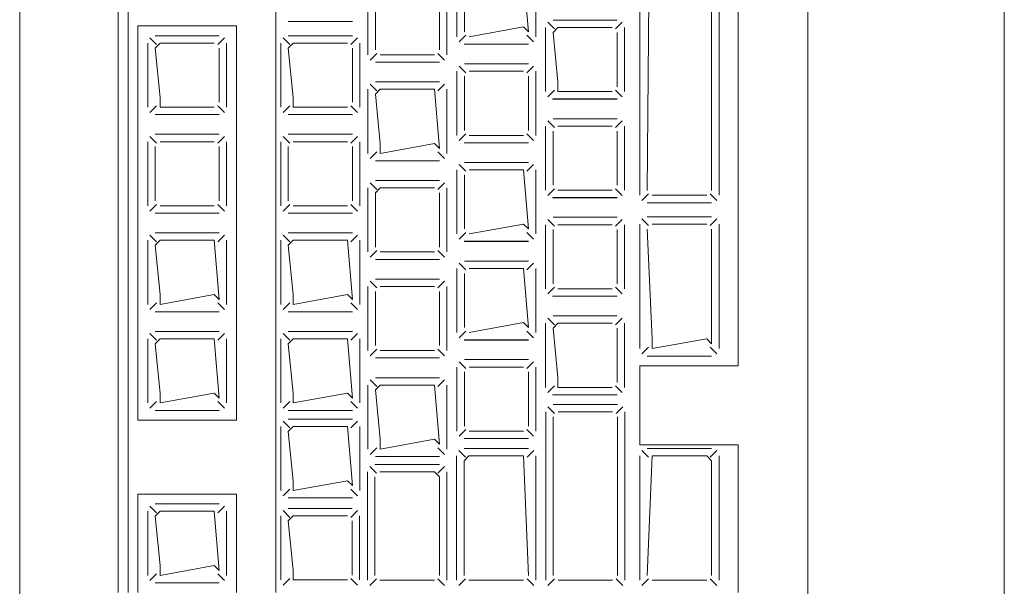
# Model space of a CAD drawing. Header units: feet. Extents: x 8 to 127, y 6 to 90.
# Tile 215 of 256: x 36.7653 to 36.8653, y 58.9161 to 58.9736. Entities that reach past the tile are written whole.
import ezdxf

# ---------------------------------------------------------------- set-up
doc = ezdxf.new("R2010")
doc.units = ezdxf.units.FT
doc.header["$MEASUREMENT"] = 0
doc.layers.add('MOBILARIO', color=8, linetype='Continuous')
doc.layers.add('MOBILIARIO', color=250, linetype='Continuous')

msp = doc.modelspace()

# ---------------------------------------------------------------- linework, layer by layer
at = {"layer": 'MOBILARIO', "lineweight": 5}
for p, q in [((36.765326, 59.139463), (36.765326, 58.911463)), ((36.765326, 59.139463), (36.765326, 58.911463)), ((36.845326, 58.911463), (36.845326, 59.139463)), ((36.845326, 58.911463), (36.845326, 59.139463)), ((36.775326, 59.093463), (36.775326, 58.915463)), ((36.775326, 59.093463), (36.775326, 58.915463)), ((36.776326, 58.915463), (36.776326, 59.093463)), ((36.776326, 58.915463), (36.776326, 59.093463)), ((36.791326, 59.059963), (36.791326, 58.915463)), ((36.791326, 59.059963), (36.791326, 58.915463)), ((36.838266, 58.938463), (36.838266, 59.034963)), ((36.838266, 58.938463), (36.838266, 59.034963)), ((36.828266, 59.017663), (36.828266, 58.955766)), ((36.828266, 59.017663), (36.828266, 58.955766)), ((36.829016, 58.956266), (36.829516, 59.017663)), ((36.829016, 58.956266), (36.829516, 59.017663)), ((36.83556, 59.017163), (36.83556, 58.956266)), ((36.83556, 59.017163), (36.83556, 58.956266)), ((36.83631, 58.955766), (36.83631, 59.017663)), ((36.83631, 58.955766), (36.83631, 59.017663)), ((36.809712, 58.978351), (36.809712, 58.971851)), ((36.809712, 58.978351), (36.809712, 58.971851)), ((36.816962, 58.972351), (36.816462, 58.978351)), ((36.816962, 58.972351), (36.816462, 58.978351)), ((36.817712, 58.971851), (36.817712, 58.978351)), ((36.817712, 58.971851), (36.817712, 58.978351)), ((36.810462, 58.977851), (36.810462, 58.972351)), ((36.810462, 58.977851), (36.810462, 58.972351)), ((36.800676, 58.976519), (36.800676, 58.970019)), ((36.800676, 58.976519), (36.800676, 58.970019)), ((36.808676, 58.970019), (36.808676, 58.976519)), ((36.808676, 58.970019), (36.808676, 58.976519)), ((36.801426, 58.976019), (36.801426, 58.970519)), ((36.801426, 58.976019), (36.801426, 58.970519)), ((36.807926, 58.970519), (36.807926, 58.976019)), ((36.807926, 58.970519), (36.807926, 58.976019)), ((36.792593, 58.973403), (36.799093, 58.973403)), ((36.792593, 58.973403), (36.799093, 58.973403)), ((36.819608, 58.972642), (36.818932, 58.973318)), ((36.819608, 58.972642), (36.818932, 58.973318)), ((36.825962, 58.973538), (36.819462, 58.973538)), ((36.825962, 58.973538), (36.819462, 58.973538)), ((36.825816, 58.972642), (36.826492, 58.973318)), ((36.825816, 58.972642), (36.826492, 58.973318)), ((36.777326, 58.972963), (36.777326, 58.932963)), ((36.787326, 58.972963), (36.777326, 58.972963)), ((36.777326, 58.972963), (36.777326, 58.932963)), ((36.787326, 58.972963), (36.777326, 58.972963)), ((36.787326, 58.932963), (36.787326, 58.972963)), ((36.787326, 58.932963), (36.787326, 58.972963)), ((36.810962, 58.971851), (36.816462, 58.972851)), ((36.810962, 58.971851), (36.816462, 58.972851)), ((36.816462, 58.972851), (36.816962, 58.972351)), ((36.816462, 58.972851), (36.816962, 58.972351)), ((36.818712, 58.972788), (36.818712, 58.966288)), ((36.818712, 58.972788), (36.818712, 58.966288)), ((36.819962, 58.972788), (36.819462, 58.972288)), ((36.819962, 58.972788), (36.819462, 58.972288)), ((36.819462, 58.972288), (36.819962, 58.967288)), ((36.819462, 58.972288), (36.819962, 58.967288)), ((36.825462, 58.972788), (36.819962, 58.972788)), ((36.825462, 58.972788), (36.819962, 58.972788)), ((36.825962, 58.966788), (36.825962, 58.972288)), ((36.825962, 58.966788), (36.825962, 58.972288)), ((36.826712, 58.966288), (36.826712, 58.972788)), ((36.826712, 58.966288), (36.826712, 58.972788)), ((36.778326, 58.971204), (36.778326, 58.964704)), ((36.778326, 58.971204), (36.778326, 58.964704)), ((36.779222, 58.971058), (36.778546, 58.971735)), ((36.779222, 58.971058), (36.778546, 58.971735)), ((36.785576, 58.971954), (36.779076, 58.971954)), ((36.785576, 58.971954), (36.779076, 58.971954)), ((36.779576, 58.971204), (36.779076, 58.970704)), ((36.779576, 58.971204), (36.779076, 58.970704)), ((36.785076, 58.971204), (36.779576, 58.971204)), ((36.785076, 58.971204), (36.779576, 58.971204)), ((36.78543, 58.971058), (36.786106, 58.971735)), ((36.78543, 58.971058), (36.786106, 58.971735)), ((36.786326, 58.964704), (36.786326, 58.971204)), ((36.786326, 58.964704), (36.786326, 58.971204)), ((36.791843, 58.971204), (36.791843, 58.964704)), ((36.791843, 58.971204), (36.791843, 58.964704)), ((36.792739, 58.971058), (36.792062, 58.971735)), ((36.792739, 58.971058), (36.792062, 58.971735)), ((36.799093, 58.971954), (36.792593, 58.971954)), ((36.799093, 58.971954), (36.792593, 58.971954)), ((36.793093, 58.971204), (36.792593, 58.970704)), ((36.793093, 58.971204), (36.792593, 58.970704)), ((36.798593, 58.971204), (36.793093, 58.971204)), ((36.798593, 58.971204), (36.793093, 58.971204)), ((36.798946, 58.971058), (36.799623, 58.971735)), ((36.798946, 58.971058), (36.799623, 58.971735)), ((36.799843, 58.964704), (36.799843, 58.971204)), ((36.799843, 58.964704), (36.799843, 58.971204)), ((36.810609, 58.971997), (36.809932, 58.971321)), ((36.810609, 58.971997), (36.809932, 58.971321)), ((36.816816, 58.971997), (36.817493, 58.971321)), ((36.816816, 58.971997), (36.817493, 58.971321)), ((36.779076, 58.970704), (36.779576, 58.965704)), ((36.779076, 58.970704), (36.779576, 58.965704)), ((36.785576, 58.965204), (36.785576, 58.970704)), ((36.785576, 58.965204), (36.785576, 58.970704)), ((36.792593, 58.970704), (36.793093, 58.965704)), ((36.792593, 58.970704), (36.793093, 58.965704)), ((36.799093, 58.965204), (36.799093, 58.970704)), ((36.799093, 58.965204), (36.799093, 58.970704)), ((36.810426, 58.971089), (36.816971, 58.971089)), ((36.810426, 58.971089), (36.816971, 58.971089)), ((36.810462, 58.971101), (36.816962, 58.971101)), ((36.810462, 58.971101), (36.816962, 58.971101)), ((36.801573, 58.970165), (36.800896, 58.969488)), ((36.801573, 58.970165), (36.800896, 58.969488)), ((36.801426, 58.969269), (36.807926, 58.969269)), ((36.801426, 58.969269), (36.807926, 58.969269)), ((36.801926, 58.970019), (36.807426, 58.970019)), ((36.801926, 58.970019), (36.807426, 58.970019)), ((36.80778, 58.970165), (36.808457, 58.969488)), ((36.80778, 58.970165), (36.808457, 58.969488)), ((36.809712, 58.968351), (36.809712, 58.961851)), ((36.809712, 58.968351), (36.809712, 58.961851)), ((36.810609, 58.968204), (36.809932, 58.968881)), ((36.810609, 58.968204), (36.809932, 58.968881)), ((36.816962, 58.969101), (36.810462, 58.969101)), ((36.816962, 58.969101), (36.810462, 58.969101)), ((36.816462, 58.968351), (36.810962, 58.968351)), ((36.816462, 58.968351), (36.810962, 58.968351)), ((36.816816, 58.968204), (36.817493, 58.968881)), ((36.816816, 58.968204), (36.817493, 58.968881)), ((36.817712, 58.961851), (36.817712, 58.968351)), ((36.817712, 58.961851), (36.817712, 58.968351)), ((36.807926, 58.967269), (36.801426, 58.967269)), ((36.807926, 58.967269), (36.801426, 58.967269)), ((36.810462, 58.967851), (36.810462, 58.962351)), ((36.810462, 58.967851), (36.810462, 58.962351)), ((36.816962, 58.962351), (36.816962, 58.967851)), ((36.816962, 58.962351), (36.816962, 58.967851)), ((36.819962, 58.967288), (36.819962, 58.966288)), ((36.819962, 58.967288), (36.819962, 58.966288)), ((36.800676, 58.966519), (36.800676, 58.960019)), ((36.800676, 58.966519), (36.800676, 58.960019)), ((36.801573, 58.966372), (36.800896, 58.967049)), ((36.801573, 58.966372), (36.800896, 58.967049)), ((36.801926, 58.966519), (36.801426, 58.966019)), ((36.801926, 58.966519), (36.801426, 58.966019)), ((36.807426, 58.966519), (36.801926, 58.966519)), ((36.807426, 58.966519), (36.801926, 58.966519)), ((36.807926, 58.960519), (36.807426, 58.966519)), ((36.807926, 58.960519), (36.807426, 58.966519)), ((36.80778, 58.966372), (36.808457, 58.967049)), ((36.80778, 58.966372), (36.808457, 58.967049)), ((36.808676, 58.960019), (36.808676, 58.966519)), ((36.808676, 58.960019), (36.808676, 58.966519)), ((36.819608, 58.966435), (36.818932, 58.965758)), ((36.819608, 58.966435), (36.818932, 58.965758)), ((36.819962, 58.966288), (36.825462, 58.966288)), ((36.819962, 58.966288), (36.825462, 58.966288)), ((36.825816, 58.966435), (36.826492, 58.965758)), ((36.825816, 58.966435), (36.826492, 58.965758)), ((36.779576, 58.965704), (36.779576, 58.964704)), ((36.779576, 58.965704), (36.779576, 58.964704)), ((36.793093, 58.965704), (36.793093, 58.964704)), ((36.793093, 58.965704), (36.793093, 58.964704)), ((36.801426, 58.966019), (36.801926, 58.961019)), ((36.801426, 58.966019), (36.801926, 58.961019)), ((36.819426, 58.965526), (36.82597, 58.965526)), ((36.819426, 58.965526), (36.82597, 58.965526)), ((36.819462, 58.965538), (36.825962, 58.965538)), ((36.819462, 58.965538), (36.825962, 58.965538)), ((36.779222, 58.964851), (36.778546, 58.964174)), ((36.779222, 58.964851), (36.778546, 58.964174)), ((36.779576, 58.964704), (36.785076, 58.964704)), ((36.779576, 58.964704), (36.785076, 58.964704)), ((36.78543, 58.964851), (36.786106, 58.964174)), ((36.78543, 58.964851), (36.786106, 58.964174)), ((36.792739, 58.964851), (36.792062, 58.964174)), ((36.792739, 58.964851), (36.792062, 58.964174)), ((36.793093, 58.964704), (36.798593, 58.964704)), ((36.793093, 58.964704), (36.798593, 58.964704)), ((36.798946, 58.964851), (36.799623, 58.964174)), ((36.798946, 58.964851), (36.799623, 58.964174)), ((36.779076, 58.963954), (36.785576, 58.963954)), ((36.779076, 58.963954), (36.785576, 58.963954)), ((36.792593, 58.963954), (36.799093, 58.963954)), ((36.792593, 58.963954), (36.799093, 58.963954)), ((36.819608, 58.962642), (36.818932, 58.963318)), ((36.819608, 58.962642), (36.818932, 58.963318)), ((36.825962, 58.963538), (36.819462, 58.963538)), ((36.825962, 58.963538), (36.819462, 58.963538)), ((36.825816, 58.962642), (36.826492, 58.963318)), ((36.825816, 58.962642), (36.826492, 58.963318)), ((36.818712, 58.962788), (36.818712, 58.956288)), ((36.818712, 58.962788), (36.818712, 58.956288)), ((36.819462, 58.962288), (36.819462, 58.956788)), ((36.819462, 58.962288), (36.819462, 58.956788)), ((36.825462, 58.962788), (36.819962, 58.962788)), ((36.825462, 58.962788), (36.819962, 58.962788)), ((36.825962, 58.956788), (36.825962, 58.962288)), ((36.825962, 58.956788), (36.825962, 58.962288)), ((36.826712, 58.956288), (36.826712, 58.962788)), ((36.826712, 58.956288), (36.826712, 58.962788)), ((36.778326, 58.961204), (36.778326, 58.954704)), ((36.778326, 58.961204), (36.778326, 58.954704)), ((36.779222, 58.961058), (36.778546, 58.961735)), ((36.779222, 58.961058), (36.778546, 58.961735)), ((36.785576, 58.961954), (36.779076, 58.961954)), ((36.785576, 58.961954), (36.779076, 58.961954)), ((36.785076, 58.961204), (36.779576, 58.961204)), ((36.785076, 58.961204), (36.779576, 58.961204)), ((36.78543, 58.961058), (36.786106, 58.961735)), ((36.78543, 58.961058), (36.786106, 58.961735)), ((36.786326, 58.954704), (36.786326, 58.961204)), ((36.786326, 58.954704), (36.786326, 58.961204)), ((36.791843, 58.961204), (36.791843, 58.954704)), ((36.791843, 58.961204), (36.791843, 58.954704)), ((36.792739, 58.961058), (36.792062, 58.961735)), ((36.792739, 58.961058), (36.792062, 58.961735)), ((36.799093, 58.961954), (36.792593, 58.961954)), ((36.799093, 58.961954), (36.792593, 58.961954)), ((36.798593, 58.961204), (36.793093, 58.961204)), ((36.798593, 58.961204), (36.793093, 58.961204)), ((36.798946, 58.961058), (36.799623, 58.961735)), ((36.798946, 58.961058), (36.799623, 58.961735)), ((36.799843, 58.954704), (36.799843, 58.961204)), ((36.799843, 58.954704), (36.799843, 58.961204)), ((36.810609, 58.961997), (36.809932, 58.961321)), ((36.810609, 58.961997), (36.809932, 58.961321)), ((36.810962, 58.961851), (36.816462, 58.961851)), ((36.810962, 58.961851), (36.816462, 58.961851)), ((36.816816, 58.961997), (36.817493, 58.961321)), ((36.816816, 58.961997), (36.817493, 58.961321)), ((36.779076, 58.960704), (36.779076, 58.955204)), ((36.779076, 58.960704), (36.779076, 58.955204)), ((36.785576, 58.955204), (36.785576, 58.960704)), ((36.785576, 58.955204), (36.785576, 58.960704)), ((36.792593, 58.960704), (36.792593, 58.955204)), ((36.792593, 58.960704), (36.792593, 58.955204)), ((36.799093, 58.955204), (36.799093, 58.960704)), ((36.799093, 58.955204), (36.799093, 58.960704)), ((36.801926, 58.961019), (36.801926, 58.960019)), ((36.801926, 58.960019), (36.807426, 58.961019)), ((36.801926, 58.961019), (36.801926, 58.960019)), ((36.801926, 58.960019), (36.807426, 58.961019)), ((36.807426, 58.961019), (36.807926, 58.960519)), ((36.807426, 58.961019), (36.807926, 58.960519)), ((36.810426, 58.961089), (36.816971, 58.961089)), ((36.810426, 58.961089), (36.816971, 58.961089)), ((36.810462, 58.961101), (36.816962, 58.961101)), ((36.810462, 58.961101), (36.816962, 58.961101)), ((36.801573, 58.960165), (36.800896, 58.959488)), ((36.801573, 58.960165), (36.800896, 58.959488)), ((36.801426, 58.959269), (36.807926, 58.959269)), ((36.801426, 58.959269), (36.807926, 58.959269)), ((36.80778, 58.960165), (36.808457, 58.959488)), ((36.80778, 58.960165), (36.808457, 58.959488)), ((36.809712, 58.958351), (36.809712, 58.951851)), ((36.809712, 58.958351), (36.809712, 58.951851)), ((36.810609, 58.958204), (36.809932, 58.958881)), ((36.810609, 58.958204), (36.809932, 58.958881)), ((36.816962, 58.959101), (36.810462, 58.959101)), ((36.816962, 58.959101), (36.810462, 58.959101)), ((36.816462, 58.958351), (36.810962, 58.958351)), ((36.816462, 58.958351), (36.810962, 58.958351)), ((36.816962, 58.952351), (36.816462, 58.958351)), ((36.816962, 58.952351), (36.816462, 58.958351)), ((36.816816, 58.958204), (36.817493, 58.958881)), ((36.816816, 58.958204), (36.817493, 58.958881)), ((36.817712, 58.951851), (36.817712, 58.958351)), ((36.817712, 58.951851), (36.817712, 58.958351)), ((36.807926, 58.957269), (36.801426, 58.957269)), ((36.807926, 58.957269), (36.801426, 58.957269)), ((36.810462, 58.957851), (36.810462, 58.952351)), ((36.810462, 58.957851), (36.810462, 58.952351)), ((36.800676, 58.956519), (36.800676, 58.950019)), ((36.800676, 58.956519), (36.800676, 58.950019)), ((36.801573, 58.956372), (36.800896, 58.957049)), ((36.801573, 58.956372), (36.800896, 58.957049)), ((36.801926, 58.956519), (36.801426, 58.956019)), ((36.801926, 58.956519), (36.801426, 58.956019)), ((36.807426, 58.956519), (36.801926, 58.956519)), ((36.807426, 58.956519), (36.801926, 58.956519)), ((36.80778, 58.956372), (36.808457, 58.957049)), ((36.80778, 58.956372), (36.808457, 58.957049)), ((36.808676, 58.950019), (36.808676, 58.956519)), ((36.808676, 58.950019), (36.808676, 58.956519)), ((36.819608, 58.956435), (36.818932, 58.955758)), ((36.819608, 58.956435), (36.818932, 58.955758)), ((36.819962, 58.956288), (36.825462, 58.956288)), ((36.819962, 58.956288), (36.825462, 58.956288)), ((36.825816, 58.956435), (36.826492, 58.955758)), ((36.825816, 58.956435), (36.826492, 58.955758)), ((36.801426, 58.956019), (36.801426, 58.950519)), ((36.801426, 58.956019), (36.801426, 58.950519)), ((36.807926, 58.950519), (36.807926, 58.956019)), ((36.807926, 58.950519), (36.807926, 58.956019)), ((36.819426, 58.955526), (36.82597, 58.955526)), ((36.819426, 58.955526), (36.82597, 58.955526)), ((36.819462, 58.955538), (36.825962, 58.955538)), ((36.819462, 58.955538), (36.825962, 58.955538)), ((36.829162, 58.955912), (36.828485, 58.955236)), ((36.829162, 58.955912), (36.828485, 58.955236)), ((36.83506, 58.955766), (36.829516, 58.955766)), ((36.83506, 58.955766), (36.829516, 58.955766)), ((36.835414, 58.955912), (36.836091, 58.955236)), ((36.835414, 58.955912), (36.836091, 58.955236)), ((36.779222, 58.954851), (36.778546, 58.954174)), ((36.779222, 58.954851), (36.778546, 58.954174)), ((36.779576, 58.954704), (36.785076, 58.954704)), ((36.779576, 58.954704), (36.785076, 58.954704)), ((36.78543, 58.954851), (36.786106, 58.954174)), ((36.78543, 58.954851), (36.786106, 58.954174)), ((36.792739, 58.954851), (36.792062, 58.954174)), ((36.792739, 58.954851), (36.792062, 58.954174)), ((36.793093, 58.954704), (36.798593, 58.954704)), ((36.793093, 58.954704), (36.798593, 58.954704)), ((36.798946, 58.954851), (36.799623, 58.954174)), ((36.798946, 58.954851), (36.799623, 58.954174)), ((36.829016, 58.955016), (36.83556, 58.955016)), ((36.829016, 58.955016), (36.83556, 58.955016)), ((36.779076, 58.953954), (36.785576, 58.953954)), ((36.779076, 58.953954), (36.785576, 58.953954)), ((36.792593, 58.953954), (36.799093, 58.953954)), ((36.792593, 58.953954), (36.799093, 58.953954)), ((36.819608, 58.952642), (36.818932, 58.953318)), ((36.819608, 58.952642), (36.818932, 58.953318)), ((36.825962, 58.953538), (36.819462, 58.953538)), ((36.825962, 58.953538), (36.819462, 58.953538)), ((36.825816, 58.952642), (36.826492, 58.953318)), ((36.825816, 58.952642), (36.826492, 58.953318)), ((36.829162, 58.952692), (36.828485, 58.953369)), ((36.829162, 58.952692), (36.828485, 58.953369)), ((36.829016, 58.953589), (36.83556, 58.953589)), ((36.829016, 58.953589), (36.83556, 58.953589)), ((36.835414, 58.952692), (36.836091, 58.953369)), ((36.835414, 58.952692), (36.836091, 58.953369)), ((36.810962, 58.951851), (36.816462, 58.952851)), ((36.810962, 58.951851), (36.816462, 58.952851)), ((36.816462, 58.952851), (36.816962, 58.952351)), ((36.816462, 58.952851), (36.816962, 58.952351)), ((36.818712, 58.952788), (36.818712, 58.946288)), ((36.818712, 58.952788), (36.818712, 58.946288)), ((36.819462, 58.952288), (36.819462, 58.946788)), ((36.819462, 58.952288), (36.819462, 58.946788)), ((36.825462, 58.952788), (36.819962, 58.952788)), ((36.825462, 58.952788), (36.819962, 58.952788)), ((36.825962, 58.946788), (36.825962, 58.952288)), ((36.825962, 58.946788), (36.825962, 58.952288)), ((36.826712, 58.946288), (36.826712, 58.952788)), ((36.826712, 58.946288), (36.826712, 58.952788)), ((36.828266, 58.940213), (36.828266, 58.952839)), ((36.828266, 58.940213), (36.828266, 58.952839)), ((36.829016, 58.952339), (36.829516, 58.941213)), ((36.829016, 58.952339), (36.829516, 58.941213)), ((36.83506, 58.952839), (36.829516, 58.952839)), ((36.83506, 58.952839), (36.829516, 58.952839)), ((36.83556, 58.940713), (36.83556, 58.952339)), ((36.83556, 58.940713), (36.83556, 58.952339)), ((36.83631, 58.952839), (36.83631, 58.940213)), ((36.83631, 58.952839), (36.83631, 58.940213)), ((36.778326, 58.951204), (36.778326, 58.944704)), ((36.778326, 58.951204), (36.778326, 58.944704)), ((36.779222, 58.951058), (36.778546, 58.951735)), ((36.779222, 58.951058), (36.778546, 58.951735)), ((36.785576, 58.951954), (36.779076, 58.951954)), ((36.785576, 58.951954), (36.779076, 58.951954)), ((36.779576, 58.951204), (36.779076, 58.950704)), ((36.779576, 58.951204), (36.779076, 58.950704)), ((36.785076, 58.951204), (36.779576, 58.951204)), ((36.785076, 58.951204), (36.779576, 58.951204)), ((36.785576, 58.945204), (36.785076, 58.951204)), ((36.785576, 58.945204), (36.785076, 58.951204)), ((36.78543, 58.951058), (36.786106, 58.951735)), ((36.78543, 58.951058), (36.786106, 58.951735)), ((36.786326, 58.944704), (36.786326, 58.951204)), ((36.786326, 58.944704), (36.786326, 58.951204)), ((36.791843, 58.951204), (36.791843, 58.944704)), ((36.791843, 58.951204), (36.791843, 58.944704)), ((36.792739, 58.951058), (36.792062, 58.951735)), ((36.792739, 58.951058), (36.792062, 58.951735)), ((36.799093, 58.951954), (36.792593, 58.951954)), ((36.799093, 58.951954), (36.792593, 58.951954)), ((36.793093, 58.951204), (36.792593, 58.950704)), ((36.793093, 58.951204), (36.792593, 58.950704)), ((36.798593, 58.951204), (36.793093, 58.951204)), ((36.798593, 58.951204), (36.793093, 58.951204)), ((36.799093, 58.945204), (36.798593, 58.951204)), ((36.799093, 58.945204), (36.798593, 58.951204)), ((36.798946, 58.951058), (36.799623, 58.951735)), ((36.798946, 58.951058), (36.799623, 58.951735)), ((36.799843, 58.944704), (36.799843, 58.951204)), ((36.799843, 58.944704), (36.799843, 58.951204)), ((36.810609, 58.951997), (36.809932, 58.951321)), ((36.810609, 58.951997), (36.809932, 58.951321)), ((36.816816, 58.951997), (36.817493, 58.951321)), ((36.816816, 58.951997), (36.817493, 58.951321)), ((36.779076, 58.950704), (36.779576, 58.945704)), ((36.779076, 58.950704), (36.779576, 58.945704)), ((36.792593, 58.950704), (36.793093, 58.945704)), ((36.792593, 58.950704), (36.793093, 58.945704)), ((36.810426, 58.951089), (36.816971, 58.951089)), ((36.810426, 58.951089), (36.816971, 58.951089)), ((36.810462, 58.951101), (36.816962, 58.951101)), ((36.810462, 58.951101), (36.816962, 58.951101)), ((36.801573, 58.950165), (36.800896, 58.949488)), ((36.801573, 58.950165), (36.800896, 58.949488)), ((36.801426, 58.949269), (36.807926, 58.949269)), ((36.801426, 58.949269), (36.807926, 58.949269)), ((36.801926, 58.950019), (36.807426, 58.950019)), ((36.801926, 58.950019), (36.807426, 58.950019)), ((36.80778, 58.950165), (36.808457, 58.949488)), ((36.80778, 58.950165), (36.808457, 58.949488)), ((36.809712, 58.948351), (36.809712, 58.941851)), ((36.809712, 58.948351), (36.809712, 58.941851)), ((36.810609, 58.948204), (36.809932, 58.948881)), ((36.810609, 58.948204), (36.809932, 58.948881)), ((36.816962, 58.949101), (36.810462, 58.949101)), ((36.816962, 58.949101), (36.810462, 58.949101)), ((36.816462, 58.948351), (36.810962, 58.948351)), ((36.816462, 58.948351), (36.810962, 58.948351)), ((36.816962, 58.942351), (36.816462, 58.948351)), ((36.816962, 58.942351), (36.816462, 58.948351)), ((36.816816, 58.948204), (36.817493, 58.948881)), ((36.816816, 58.948204), (36.817493, 58.948881)), ((36.817712, 58.941851), (36.817712, 58.948351)), ((36.817712, 58.941851), (36.817712, 58.948351)), ((36.807926, 58.947269), (36.801426, 58.947269)), ((36.807926, 58.947269), (36.801426, 58.947269)), ((36.810462, 58.947851), (36.810462, 58.942351)), ((36.810462, 58.947851), (36.810462, 58.942351)), ((36.800676, 58.946519), (36.800676, 58.940019)), ((36.800676, 58.946519), (36.800676, 58.940019)), ((36.801573, 58.946372), (36.800896, 58.947049)), ((36.801573, 58.946372), (36.800896, 58.947049)), ((36.807426, 58.946519), (36.801926, 58.946519)), ((36.807426, 58.946519), (36.801926, 58.946519)), ((36.80778, 58.946372), (36.808457, 58.947049)), ((36.80778, 58.946372), (36.808457, 58.947049)), ((36.808676, 58.940019), (36.808676, 58.946519)), ((36.808676, 58.940019), (36.808676, 58.946519)), ((36.819608, 58.946435), (36.818932, 58.945758)), ((36.819608, 58.946435), (36.818932, 58.945758)), ((36.819962, 58.946288), (36.825462, 58.946288)), ((36.819962, 58.946288), (36.825462, 58.946288)), ((36.825816, 58.946435), (36.826492, 58.945758)), ((36.825816, 58.946435), (36.826492, 58.945758)), ((36.779576, 58.945704), (36.779576, 58.944704)), ((36.779576, 58.944704), (36.785076, 58.945704)), ((36.779576, 58.945704), (36.779576, 58.944704)), ((36.779576, 58.944704), (36.785076, 58.945704)), ((36.785076, 58.945704), (36.785576, 58.945204)), ((36.785076, 58.945704), (36.785576, 58.945204)), ((36.793093, 58.945704), (36.793093, 58.944704)), ((36.793093, 58.944704), (36.798593, 58.945704)), ((36.793093, 58.945704), (36.793093, 58.944704)), ((36.793093, 58.944704), (36.798593, 58.945704)), ((36.798593, 58.945704), (36.799093, 58.945204)), ((36.798593, 58.945704), (36.799093, 58.945204)), ((36.801426, 58.946019), (36.801426, 58.940519)), ((36.801426, 58.946019), (36.801426, 58.940519)), ((36.807926, 58.940519), (36.807926, 58.946019)), ((36.807926, 58.940519), (36.807926, 58.946019)), ((36.819426, 58.945526), (36.82597, 58.945526)), ((36.819426, 58.945526), (36.82597, 58.945526)), ((36.819462, 58.945538), (36.825962, 58.945538)), ((36.819462, 58.945538), (36.825962, 58.945538)), ((36.779222, 58.944851), (36.778546, 58.944174)), ((36.779222, 58.944851), (36.778546, 58.944174)), ((36.78543, 58.944851), (36.786106, 58.944174)), ((36.78543, 58.944851), (36.786106, 58.944174)), ((36.792739, 58.944851), (36.792062, 58.944174)), ((36.792739, 58.944851), (36.792062, 58.944174)), ((36.798946, 58.944851), (36.799623, 58.944174)), ((36.798946, 58.944851), (36.799623, 58.944174)), ((36.779076, 58.943954), (36.785576, 58.943954)), ((36.779076, 58.943954), (36.785576, 58.943954)), ((36.792593, 58.943954), (36.799093, 58.943954)), ((36.792593, 58.943954), (36.799093, 58.943954)), ((36.819608, 58.942642), (36.818932, 58.943318)), ((36.819608, 58.942642), (36.818932, 58.943318)), ((36.825962, 58.943538), (36.819462, 58.943538)), ((36.825962, 58.943538), (36.819462, 58.943538)), ((36.825816, 58.942642), (36.826492, 58.943318)), ((36.825816, 58.942642), (36.826492, 58.943318)), ((36.810962, 58.941851), (36.816462, 58.942851)), ((36.810962, 58.941851), (36.816462, 58.942851)), ((36.816462, 58.942851), (36.816962, 58.942351)), ((36.816462, 58.942851), (36.816962, 58.942351)), ((36.818712, 58.942788), (36.818712, 58.936288)), ((36.818712, 58.942788), (36.818712, 58.936288)), ((36.819962, 58.942788), (36.819462, 58.942288)), ((36.819962, 58.942788), (36.819462, 58.942288)), ((36.819462, 58.942288), (36.819962, 58.937288)), ((36.819462, 58.942288), (36.819962, 58.937288)), ((36.825462, 58.942788), (36.819962, 58.942788)), ((36.825462, 58.942788), (36.819962, 58.942788)), ((36.825962, 58.936788), (36.825962, 58.942288)), ((36.825962, 58.936788), (36.825962, 58.942288)), ((36.826712, 58.936288), (36.826712, 58.942788)), ((36.826712, 58.936288), (36.826712, 58.942788)), ((36.778326, 58.941204), (36.778326, 58.934704)), ((36.778326, 58.941204), (36.778326, 58.934704)), ((36.779222, 58.941058), (36.778546, 58.941735)), ((36.779222, 58.941058), (36.778546, 58.941735)), ((36.785576, 58.941954), (36.779076, 58.941954)), ((36.785576, 58.941954), (36.779076, 58.941954)), ((36.779576, 58.941204), (36.779076, 58.940704)), ((36.779576, 58.941204), (36.779076, 58.940704)), ((36.785076, 58.941204), (36.779576, 58.941204)), ((36.785076, 58.941204), (36.779576, 58.941204)), ((36.785576, 58.935204), (36.785076, 58.941204)), ((36.785576, 58.935204), (36.785076, 58.941204)), ((36.78543, 58.941058), (36.786106, 58.941735)), ((36.78543, 58.941058), (36.786106, 58.941735)), ((36.786326, 58.934704), (36.786326, 58.941204)), ((36.786326, 58.934704), (36.786326, 58.941204)), ((36.791843, 58.941204), (36.791843, 58.934704)), ((36.791843, 58.941204), (36.791843, 58.934704)), ((36.792739, 58.941058), (36.792062, 58.941735)), ((36.792739, 58.941058), (36.792062, 58.941735)), ((36.799093, 58.941954), (36.792593, 58.941954)), ((36.799093, 58.941954), (36.792593, 58.941954)), ((36.793093, 58.941204), (36.792593, 58.940704)), ((36.793093, 58.941204), (36.792593, 58.940704)), ((36.798593, 58.941204), (36.793093, 58.941204)), ((36.798593, 58.941204), (36.793093, 58.941204)), ((36.799093, 58.935204), (36.798593, 58.941204)), ((36.799093, 58.935204), (36.798593, 58.941204)), ((36.798946, 58.941058), (36.799623, 58.941735)), ((36.798946, 58.941058), (36.799623, 58.941735)), ((36.799843, 58.934704), (36.799843, 58.941204)), ((36.799843, 58.934704), (36.799843, 58.941204)), ((36.810609, 58.941997), (36.809932, 58.941321)), ((36.810609, 58.941997), (36.809932, 58.941321)), ((36.816816, 58.941997), (36.817493, 58.941321)), ((36.816816, 58.941997), (36.817493, 58.941321)), ((36.829516, 58.941213), (36.829516, 58.940213)), ((36.829516, 58.940213), (36.83506, 58.941213)), ((36.829516, 58.941213), (36.829516, 58.940213)), ((36.829516, 58.940213), (36.83506, 58.941213)), ((36.83506, 58.941213), (36.83556, 58.940713)), ((36.83506, 58.941213), (36.83556, 58.940713)), ((36.779076, 58.940704), (36.779576, 58.935704)), ((36.779076, 58.940704), (36.779576, 58.935704)), ((36.792593, 58.940704), (36.793093, 58.935704)), ((36.792593, 58.940704), (36.793093, 58.935704)), ((36.810426, 58.941089), (36.816971, 58.941089)), ((36.810426, 58.941089), (36.816971, 58.941089)), ((36.810462, 58.941101), (36.816962, 58.941101)), ((36.810462, 58.941101), (36.816962, 58.941101)), ((36.829162, 58.94036), (36.828485, 58.939683)), ((36.829162, 58.94036), (36.828485, 58.939683)), ((36.835414, 58.94036), (36.836091, 58.939683)), ((36.835414, 58.94036), (36.836091, 58.939683)), ((36.801573, 58.940165), (36.800896, 58.939488)), ((36.801573, 58.940165), (36.800896, 58.939488)), ((36.801426, 58.939269), (36.807926, 58.939269)), ((36.801426, 58.939269), (36.807926, 58.939269)), ((36.801926, 58.940019), (36.807426, 58.940019)), ((36.801926, 58.940019), (36.807426, 58.940019)), ((36.80778, 58.940165), (36.808457, 58.939488)), ((36.80778, 58.940165), (36.808457, 58.939488)), ((36.83556, 58.939463), (36.829016, 58.939463)), ((36.83556, 58.939463), (36.829016, 58.939463)), ((36.809712, 58.938351), (36.809712, 58.931851)), ((36.809712, 58.938351), (36.809712, 58.931851)), ((36.810609, 58.938204), (36.809932, 58.938881)), ((36.810609, 58.938204), (36.809932, 58.938881)), ((36.816962, 58.939101), (36.810462, 58.939101)), ((36.816962, 58.939101), (36.810462, 58.939101)), ((36.816462, 58.938351), (36.810962, 58.938351)), ((36.816462, 58.938351), (36.810962, 58.938351)), ((36.816816, 58.938204), (36.817493, 58.938881)), ((36.816816, 58.938204), (36.817493, 58.938881)), ((36.817712, 58.931851), (36.817712, 58.938351)), ((36.817712, 58.931851), (36.817712, 58.938351)), ((36.828266, 58.930463), (36.828266, 58.938463)), ((36.828266, 58.938463), (36.838266, 58.938463)), ((36.828266, 58.930463), (36.828266, 58.938463)), ((36.828266, 58.938463), (36.838266, 58.938463)), ((36.807926, 58.937269), (36.801426, 58.937269)), ((36.807926, 58.937269), (36.801426, 58.937269)), ((36.810462, 58.937851), (36.810462, 58.932351)), ((36.810462, 58.937851), (36.810462, 58.932351)), ((36.816962, 58.932351), (36.816962, 58.937851)), ((36.816962, 58.932351), (36.816962, 58.937851)), ((36.819962, 58.937288), (36.819962, 58.936288)), ((36.819962, 58.937288), (36.819962, 58.936288)), ((36.800676, 58.936519), (36.800676, 58.930019)), ((36.800676, 58.936519), (36.800676, 58.930019)), ((36.801573, 58.936372), (36.800896, 58.937049)), ((36.801573, 58.936372), (36.800896, 58.937049)), ((36.801926, 58.936519), (36.801426, 58.936019)), ((36.801926, 58.936519), (36.801426, 58.936019)), ((36.807426, 58.936519), (36.801926, 58.936519)), ((36.807426, 58.936519), (36.801926, 58.936519)), ((36.807926, 58.930519), (36.807426, 58.936519)), ((36.807926, 58.930519), (36.807426, 58.936519)), ((36.80778, 58.936372), (36.808457, 58.937049)), ((36.80778, 58.936372), (36.808457, 58.937049)), ((36.808676, 58.930019), (36.808676, 58.936519)), ((36.808676, 58.930019), (36.808676, 58.936519)), ((36.819608, 58.936435), (36.818932, 58.935758)), ((36.819608, 58.936435), (36.818932, 58.935758)), ((36.819962, 58.936288), (36.825462, 58.936288)), ((36.819962, 58.936288), (36.825462, 58.936288)), ((36.825816, 58.936435), (36.826492, 58.935758)), ((36.825816, 58.936435), (36.826492, 58.935758)), ((36.779576, 58.935704), (36.779576, 58.934704)), ((36.779576, 58.934704), (36.785076, 58.935704)), ((36.779576, 58.935704), (36.779576, 58.934704)), ((36.779576, 58.934704), (36.785076, 58.935704)), ((36.785076, 58.935704), (36.785576, 58.935204)), ((36.785076, 58.935704), (36.785576, 58.935204)), ((36.793093, 58.935704), (36.793093, 58.934704)), ((36.793093, 58.934704), (36.798593, 58.935704)), ((36.793093, 58.935704), (36.793093, 58.934704)), ((36.793093, 58.934704), (36.798593, 58.935704)), ((36.798593, 58.935704), (36.799093, 58.935204)), ((36.798593, 58.935704), (36.799093, 58.935204)), ((36.801426, 58.936019), (36.801926, 58.931019)), ((36.801426, 58.936019), (36.801926, 58.931019)), ((36.819426, 58.935526), (36.82597, 58.935526)), ((36.819426, 58.935526), (36.82597, 58.935526)), ((36.819462, 58.935538), (36.825962, 58.935538)), ((36.819462, 58.935538), (36.825962, 58.935538)), ((36.779222, 58.934851), (36.778546, 58.934174)), ((36.779222, 58.934851), (36.778546, 58.934174)), ((36.78543, 58.934851), (36.786106, 58.934174)), ((36.78543, 58.934851), (36.786106, 58.934174)), ((36.792739, 58.934851), (36.792062, 58.934174)), ((36.792739, 58.934851), (36.792062, 58.934174)), ((36.798946, 58.934851), (36.799623, 58.934174)), ((36.798946, 58.934851), (36.799623, 58.934174)), ((36.819617, 58.933641), (36.818941, 58.934317)), ((36.819617, 58.933641), (36.818941, 58.934317)), ((36.819471, 58.934537), (36.826016, 58.934537)), ((36.819471, 58.934537), (36.826016, 58.934537)), ((36.825869, 58.933641), (36.826546, 58.934317)), ((36.825869, 58.933641), (36.826546, 58.934317)), ((36.779076, 58.933954), (36.785576, 58.933954)), ((36.779076, 58.933954), (36.785576, 58.933954)), ((36.792593, 58.933954), (36.799093, 58.933954)), ((36.792593, 58.933954), (36.799093, 58.933954)), ((36.818721, 58.916713), (36.818721, 58.933787)), ((36.818721, 58.916713), (36.818721, 58.933787)), ((36.819471, 58.917213), (36.819471, 58.933287)), ((36.819471, 58.917213), (36.819471, 58.933287)), ((36.819971, 58.933787), (36.825516, 58.933787)), ((36.819971, 58.933787), (36.825516, 58.933787)), ((36.826016, 58.933287), (36.826016, 58.917213)), ((36.826016, 58.933287), (36.826016, 58.917213)), ((36.826766, 58.933787), (36.826766, 58.916713)), ((36.826766, 58.933787), (36.826766, 58.916713)), ((36.777326, 58.932963), (36.787326, 58.932963)), ((36.777326, 58.932963), (36.787326, 58.932963)), ((36.791843, 58.932316), (36.791843, 58.925816)), ((36.791843, 58.932316), (36.791843, 58.925816)), ((36.792739, 58.932169), (36.792062, 58.932846)), ((36.792739, 58.932169), (36.792062, 58.932846)), ((36.799093, 58.933066), (36.792593, 58.933066)), ((36.799093, 58.933066), (36.792593, 58.933066)), ((36.793093, 58.932316), (36.792593, 58.931816)), ((36.793093, 58.932316), (36.792593, 58.931816)), ((36.798593, 58.932316), (36.793093, 58.932316)), ((36.798593, 58.932316), (36.793093, 58.932316)), ((36.799093, 58.926316), (36.798593, 58.932316)), ((36.799093, 58.926316), (36.798593, 58.932316)), ((36.798946, 58.932169), (36.799623, 58.932846)), ((36.798946, 58.932169), (36.799623, 58.932846)), ((36.799843, 58.925816), (36.799843, 58.932316)), ((36.799843, 58.925816), (36.799843, 58.932316)), ((36.792593, 58.931816), (36.793093, 58.926816)), ((36.792593, 58.931816), (36.793093, 58.926816)), ((36.810609, 58.931997), (36.809932, 58.931321)), ((36.810609, 58.931997), (36.809932, 58.931321)), ((36.810962, 58.931851), (36.816462, 58.931851)), ((36.810962, 58.931851), (36.816462, 58.931851)), ((36.816816, 58.931997), (36.817493, 58.931321)), ((36.816816, 58.931997), (36.817493, 58.931321)), ((36.801926, 58.931019), (36.801926, 58.930019)), ((36.801926, 58.930019), (36.807426, 58.931019)), ((36.801926, 58.931019), (36.801926, 58.930019)), ((36.801926, 58.930019), (36.807426, 58.931019)), ((36.807426, 58.931019), (36.807926, 58.930519)), ((36.807426, 58.931019), (36.807926, 58.930519)), ((36.810426, 58.931089), (36.816971, 58.931089)), ((36.810426, 58.931089), (36.816971, 58.931089)), ((36.810462, 58.931101), (36.816962, 58.931101)), ((36.810462, 58.931101), (36.816962, 58.931101)), ((36.828266, 58.930463), (36.838266, 58.930463)), ((36.828266, 58.930463), (36.838266, 58.930463)), ((36.838266, 58.915463), (36.838266, 58.930463)), ((36.838266, 58.915463), (36.838266, 58.930463)), ((36.801573, 58.930165), (36.800896, 58.929488)), ((36.801573, 58.930165), (36.800896, 58.929488)), ((36.801426, 58.929269), (36.807926, 58.929269)), ((36.801426, 58.929269), (36.807926, 58.929269)), ((36.80778, 58.930165), (36.808457, 58.929488)), ((36.80778, 58.930165), (36.808457, 58.929488)), ((36.809676, 58.916713), (36.809676, 58.929339)), ((36.809676, 58.916713), (36.809676, 58.929339)), ((36.810573, 58.929192), (36.809896, 58.929869)), ((36.810573, 58.929192), (36.809896, 58.929869)), ((36.810426, 58.930089), (36.816971, 58.930089)), ((36.810426, 58.930089), (36.816971, 58.930089)), ((36.810926, 58.929339), (36.810426, 58.928839)), ((36.810926, 58.929339), (36.810426, 58.928839)), ((36.816471, 58.929339), (36.810926, 58.929339)), ((36.816471, 58.929339), (36.810926, 58.929339)), ((36.816971, 58.917213), (36.816471, 58.929339)), ((36.816971, 58.917213), (36.816471, 58.929339)), ((36.816824, 58.929192), (36.817501, 58.929869)), ((36.816824, 58.929192), (36.817501, 58.929869)), ((36.817721, 58.929339), (36.817721, 58.916713)), ((36.817721, 58.929339), (36.817721, 58.916713)), ((36.828266, 58.916713), (36.828266, 58.929339)), ((36.828266, 58.916713), (36.828266, 58.929339)), ((36.829162, 58.929192), (36.828485, 58.929869)), ((36.829162, 58.929192), (36.828485, 58.929869)), ((36.829016, 58.930089), (36.83556, 58.930089)), ((36.829016, 58.930089), (36.83556, 58.930089)), ((36.829016, 58.917213), (36.829516, 58.929339)), ((36.829016, 58.917213), (36.829516, 58.929339)), ((36.829516, 58.929339), (36.83506, 58.929339)), ((36.829516, 58.929339), (36.83506, 58.929339)), ((36.83506, 58.929339), (36.83556, 58.928839)), ((36.83506, 58.929339), (36.83556, 58.928839)), ((36.835414, 58.929192), (36.836091, 58.929869)), ((36.835414, 58.929192), (36.836091, 58.929869)), ((36.83631, 58.929339), (36.83631, 58.916713)), ((36.83631, 58.929339), (36.83631, 58.916713)), ((36.801528, 58.927567), (36.800851, 58.928244)), ((36.801528, 58.927567), (36.800851, 58.928244)), ((36.801381, 58.928463), (36.807926, 58.928463)), ((36.801381, 58.928463), (36.807926, 58.928463)), ((36.80778, 58.927567), (36.808457, 58.928244)), ((36.80778, 58.927567), (36.808457, 58.928244)), ((36.810426, 58.928839), (36.810426, 58.917213)), ((36.810426, 58.928839), (36.810426, 58.917213)), ((36.83556, 58.928839), (36.83556, 58.917213)), ((36.83556, 58.928839), (36.83556, 58.917213)), ((36.800631, 58.916713), (36.800631, 58.927713)), ((36.800631, 58.916713), (36.800631, 58.927713)), ((36.801381, 58.917213), (36.801381, 58.927213)), ((36.801381, 58.917213), (36.801381, 58.927213)), ((36.801881, 58.927713), (36.807426, 58.927713)), ((36.801881, 58.927713), (36.807426, 58.927713)), ((36.807426, 58.927713), (36.807926, 58.927213)), ((36.807426, 58.927713), (36.807926, 58.927213)), ((36.807926, 58.927213), (36.807926, 58.917213)), ((36.807926, 58.927213), (36.807926, 58.917213)), ((36.808676, 58.927713), (36.808676, 58.916713)), ((36.808676, 58.927713), (36.808676, 58.916713)), ((36.793093, 58.926816), (36.793093, 58.925816)), ((36.793093, 58.925816), (36.798593, 58.926816)), ((36.793093, 58.926816), (36.793093, 58.925816)), ((36.793093, 58.925816), (36.798593, 58.926816)), ((36.798593, 58.926816), (36.799093, 58.926316)), ((36.798593, 58.926816), (36.799093, 58.926316)), ((36.777326, 58.915463), (36.777326, 58.925463)), ((36.777326, 58.925463), (36.787326, 58.925463)), ((36.777326, 58.915463), (36.777326, 58.925463)), ((36.777326, 58.925463), (36.787326, 58.925463)), ((36.787326, 58.925463), (36.787326, 58.915463)), ((36.787326, 58.925463), (36.787326, 58.915463)), ((36.792739, 58.925962), (36.792062, 58.925286)), ((36.792739, 58.925962), (36.792062, 58.925286)), ((36.798946, 58.925962), (36.799623, 58.925286)), ((36.798946, 58.925962), (36.799623, 58.925286)), ((36.779222, 58.923567), (36.778546, 58.924244)), ((36.779222, 58.923567), (36.778546, 58.924244)), ((36.785576, 58.924463), (36.779076, 58.924463)), ((36.785576, 58.924463), (36.779076, 58.924463)), ((36.78543, 58.923567), (36.786106, 58.924244)), ((36.78543, 58.923567), (36.786106, 58.924244)), ((36.792593, 58.925066), (36.799093, 58.925066)), ((36.792593, 58.925066), (36.799093, 58.925066)), ((36.778326, 58.923713), (36.778326, 58.917213)), ((36.778326, 58.923713), (36.778326, 58.917213)), ((36.779576, 58.923713), (36.779076, 58.923213)), ((36.779576, 58.923713), (36.779076, 58.923213)), ((36.779076, 58.923213), (36.779576, 58.918213)), ((36.779076, 58.923213), (36.779576, 58.918213)), ((36.785076, 58.923713), (36.779576, 58.923713)), ((36.785076, 58.923713), (36.779576, 58.923713)), ((36.785576, 58.917713), (36.785076, 58.923713)), ((36.785576, 58.917713), (36.785076, 58.923713)), ((36.786326, 58.917213), (36.786326, 58.923713)), ((36.786326, 58.917213), (36.786326, 58.923713)), ((36.791835, 58.923248), (36.791835, 58.916748)), ((36.791835, 58.923248), (36.791835, 58.916748)), ((36.792732, 58.923101), (36.792055, 58.923778)), ((36.792732, 58.923101), (36.792055, 58.923778)), ((36.799085, 58.923998), (36.792585, 58.923998)), ((36.799085, 58.923998), (36.792585, 58.923998)), ((36.793085, 58.923248), (36.792585, 58.922748)), ((36.793085, 58.923248), (36.792585, 58.922748)), ((36.798585, 58.923248), (36.793085, 58.923248)), ((36.798585, 58.923248), (36.793085, 58.923248)), ((36.798939, 58.923101), (36.799615, 58.923778)), ((36.798939, 58.923101), (36.799615, 58.923778)), ((36.799835, 58.916748), (36.799835, 58.923248)), ((36.799835, 58.916748), (36.799835, 58.923248)), ((36.792585, 58.922748), (36.793085, 58.917748)), ((36.792585, 58.922748), (36.793085, 58.917748)), ((36.799085, 58.917248), (36.799085, 58.922748)), ((36.799085, 58.917248), (36.799085, 58.922748)), ((36.779576, 58.918213), (36.779576, 58.917213)), ((36.779576, 58.917213), (36.785076, 58.918213)), ((36.779576, 58.918213), (36.779576, 58.917213)), ((36.779576, 58.917213), (36.785076, 58.918213)), ((36.785076, 58.918213), (36.785576, 58.917713)), ((36.785076, 58.918213), (36.785576, 58.917713)), ((36.779222, 58.91736), (36.778546, 58.916683)), ((36.779222, 58.91736), (36.778546, 58.916683)), ((36.78543, 58.91736), (36.786106, 58.916683)), ((36.78543, 58.91736), (36.786106, 58.916683)), ((36.793085, 58.917748), (36.793085, 58.916748)), ((36.793085, 58.917748), (36.793085, 58.916748)), ((36.779076, 58.916463), (36.785576, 58.916463)), ((36.779076, 58.916463), (36.785576, 58.916463)), ((36.792732, 58.916894), (36.792055, 58.916218)), ((36.792732, 58.916894), (36.792055, 58.916218)), ((36.793085, 58.916748), (36.798585, 58.916748)), ((36.793085, 58.916748), (36.798585, 58.916748)), ((36.798939, 58.916894), (36.799615, 58.916218)), ((36.798939, 58.916894), (36.799615, 58.916218)), ((36.801528, 58.91686), (36.800851, 58.916183)), ((36.801528, 58.91686), (36.800851, 58.916183)), ((36.807426, 58.916713), (36.801881, 58.916713)), ((36.807426, 58.916713), (36.801881, 58.916713)), ((36.80778, 58.91686), (36.808457, 58.916183)), ((36.80778, 58.91686), (36.808457, 58.916183)), ((36.810573, 58.91686), (36.809896, 58.916183)), ((36.810573, 58.91686), (36.809896, 58.916183)), ((36.810926, 58.916713), (36.816471, 58.916713)), ((36.810926, 58.916713), (36.816471, 58.916713)), ((36.816824, 58.91686), (36.817501, 58.916183)), ((36.816824, 58.91686), (36.817501, 58.916183)), ((36.819617, 58.91686), (36.818941, 58.916183)), ((36.819617, 58.91686), (36.818941, 58.916183)), ((36.825516, 58.916713), (36.819971, 58.916713)), ((36.825516, 58.916713), (36.819971, 58.916713)), ((36.825869, 58.91686), (36.826546, 58.916183)), ((36.825869, 58.91686), (36.826546, 58.916183)), ((36.829162, 58.91686), (36.828485, 58.916183)), ((36.829162, 58.91686), (36.828485, 58.916183)), ((36.83506, 58.916713), (36.829516, 58.916713)), ((36.83506, 58.916713), (36.829516, 58.916713)), ((36.835414, 58.91686), (36.836091, 58.916183)), ((36.835414, 58.91686), (36.836091, 58.916183))]:
    msp.add_line(p, q, dxfattribs=at)
at = {"layer": 'MOBILARIO'}
for centre in [(36.816462, 58.972351), (36.816462, 58.972351), (36.819962, 58.972288), (36.819962, 58.972288), (36.779576, 58.970704), (36.779576, 58.970704), (36.793093, 58.970704), (36.793093, 58.970704), (36.819962, 58.966788), (36.819962, 58.966788), (36.801926, 58.966019), (36.801926, 58.966019), (36.807426, 58.966019), (36.807426, 58.966019), (36.779576, 58.965204), (36.779576, 58.965204), (36.793093, 58.965204), (36.793093, 58.965204), (36.801926, 58.960519), (36.801926, 58.960519), (36.807426, 58.960519), (36.807426, 58.960519), (36.816462, 58.957851), (36.816462, 58.957851), (36.801926, 58.956019), (36.801926, 58.956019), (36.816462, 58.952351), (36.816462, 58.952351), (36.779576, 58.950704), (36.779576, 58.950704), (36.785076, 58.950704), (36.785076, 58.950704), (36.793093, 58.950704), (36.793093, 58.950704), (36.798593, 58.950704), (36.798593, 58.950704), (36.816462, 58.947851), (36.816462, 58.947851), (36.779576, 58.945204), (36.779576, 58.945204), (36.785076, 58.945204), (36.785076, 58.945204), (36.793093, 58.945204), (36.793093, 58.945204), (36.798593, 58.945204), (36.798593, 58.945204), (36.816462, 58.942351), (36.816462, 58.942351), (36.819962, 58.942288), (36.819962, 58.942288), (36.779576, 58.940704), (36.779576, 58.940704), (36.785076, 58.940704), (36.785076, 58.940704), (36.793093, 58.940704), (36.793093, 58.940704), (36.798593, 58.940704), (36.798593, 58.940704), (36.829516, 58.940713), (36.829516, 58.940713), (36.83506, 58.940713), (36.83506, 58.940713), (36.819962, 58.936788), (36.819962, 58.936788), (36.801926, 58.936019), (36.801926, 58.936019), (36.807426, 58.936019), (36.807426, 58.936019), (36.779576, 58.935204), (36.779576, 58.935204), (36.785076, 58.935204), (36.785076, 58.935204), (36.793093, 58.935204), (36.793093, 58.935204), (36.798593, 58.935204), (36.798593, 58.935204), (36.793093, 58.931816), (36.793093, 58.931816), (36.798593, 58.931816), (36.798593, 58.931816), (36.801926, 58.930519), (36.801926, 58.930519), (36.807426, 58.930519), (36.807426, 58.930519), (36.810926, 58.928839), (36.810926, 58.928839), (36.816471, 58.928839), (36.816471, 58.928839), (36.829516, 58.928839), (36.829516, 58.928839), (36.83506, 58.928839), (36.83506, 58.928839), (36.807426, 58.927213), (36.807426, 58.927213), (36.793093, 58.926316), (36.793093, 58.926316), (36.798593, 58.926316), (36.798593, 58.926316), (36.779576, 58.923213), (36.779576, 58.923213), (36.785076, 58.923213), (36.785076, 58.923213), (36.793085, 58.922748), (36.793085, 58.922748), (36.779576, 58.917713), (36.779576, 58.917713), (36.785076, 58.917713), (36.785076, 58.917713), (36.793085, 58.917248), (36.793085, 58.917248)]:
    msp.add_arc(centre, 0.0005, 0, 0, dxfattribs=at)
at = {"layer": 'MOBILIARIO', "lineweight": 5}
msp.add_line((36.86527, 59.402006), (36.86527, 58.652006), dxfattribs=at)

doc.saveas('drawing.dxf')
